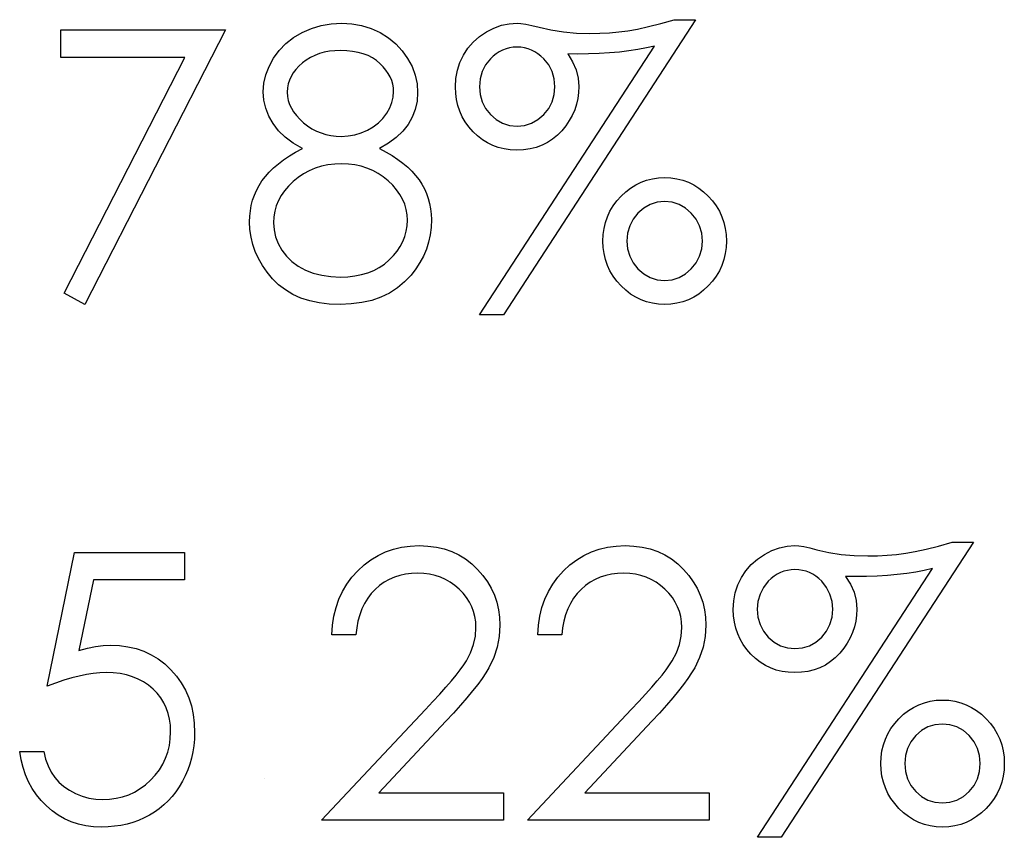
# Model space of a CAD drawing. Header units: inches. Extents: x 370 to 474, y 80 to 168.
# Tile 91 of 170: x 430.196 to 430.703, y 86.141 to 86.562. Entities that reach past the tile are written whole.
import ezdxf

# ---------------------------------------------------------------- set-up
doc = ezdxf.new("R2010")
doc.units = ezdxf.units.IN
doc.header["$LTSCALE"] = 0.5
doc.header["$MEASUREMENT"] = 0

msp = doc.modelspace()

# ---------------------------------------------------------------- linework, layer by layer
at = {"color": 7, "linetype": 'Continuous'}
for p, q in [((430.34591, 86.55758), (430.35091, 86.55907)), ((430.35091, 86.55907), (430.35607, 86.55998)), ((430.35607, 86.55998), (430.36145, 86.56028)), ((430.36145, 86.56028), (430.36145, 86.56028)), ((430.36145, 86.56028), (430.3667, 86.55998)), ((430.3667, 86.55998), (430.37172, 86.55907)), ((430.37172, 86.55907), (430.37655, 86.55752)), ((430.43987, 86.55774), (430.44379, 86.55915)), ((430.44379, 86.55915), (430.44777, 86.56)), ((430.54366, 86.56205), (430.44473, 86.41012)), ((430.44777, 86.56), (430.45177, 86.56028)), ((430.45177, 86.56028), (430.45177, 86.56028)), ((430.45177, 86.56028), (430.45376, 86.56014)), ((430.45376, 86.56014), (430.4563, 86.55976)), ((430.4563, 86.55976), (430.45942, 86.55912)), ((430.45942, 86.55912), (430.46306, 86.55821)), ((430.46306, 86.55821), (430.46306, 86.55821)), ((430.46306, 86.55821), (430.46922, 86.5568)), ((430.51374, 86.55724), (430.51937, 86.55849)), ((430.51937, 86.55849), (430.52572, 86.56009)), ((430.52572, 86.56009), (430.53273, 86.56205)), ((430.53273, 86.56205), (430.53273, 86.56205)), ((430.53273, 86.56205), (430.54366, 86.56205)), ((430.21684, 86.55675), (430.30164, 86.55675)), ((430.21684, 86.54261), (430.21684, 86.55675)), ((430.30164, 86.55675), (430.22921, 86.41542)), ((430.30164, 86.55675), (430.30164, 86.55675)), ((430.33275, 86.54971), (430.33666, 86.5528)), ((430.33666, 86.5528), (430.34111, 86.55545)), ((430.34111, 86.55545), (430.34591, 86.55758)), ((430.37655, 86.55752), (430.38119, 86.55539)), ((430.38119, 86.55539), (430.38549, 86.55274)), ((430.38549, 86.55274), (430.38928, 86.54963)), ((430.42922, 86.55051), (430.43239, 86.55332)), ((430.43239, 86.55332), (430.43601, 86.55575)), ((430.43601, 86.55575), (430.43987, 86.55774)), ((430.46922, 86.5568), (430.47562, 86.55578)), ((430.47562, 86.55578), (430.4823, 86.55517)), ((430.4823, 86.55517), (430.4892, 86.55498)), ((430.4892, 86.55498), (430.49431, 86.55506)), ((430.4892, 86.55498), (430.4892, 86.55498)), ((430.49431, 86.55506), (430.49928, 86.55534)), ((430.49928, 86.55534), (430.50411, 86.55575)), ((430.50411, 86.55575), (430.50877, 86.55636)), ((430.50877, 86.55636), (430.51374, 86.55724)), ((430.32932, 86.54618), (430.33275, 86.54971)), ((430.38928, 86.54963), (430.39259, 86.54609)), ((430.42646, 86.54736), (430.42922, 86.55051)), ((430.43248, 86.41012), (430.52252, 86.54844)), ((430.44978, 86.54783), (430.44788, 86.54753)), ((430.45174, 86.54791), (430.44978, 86.54783)), ((430.45373, 86.54783), (430.45174, 86.54791)), ((430.45563, 86.54753), (430.45373, 86.54783)), ((430.52252, 86.54844), (430.51835, 86.5475)), ((430.52252, 86.54844), (430.52252, 86.54844)), ((430.28069, 86.54261), (430.21684, 86.54261)), ((430.21684, 86.54261), (430.21684, 86.54261)), ((430.21852, 86.4213), (430.28069, 86.54261)), ((430.28069, 86.54261), (430.28069, 86.54261)), ((430.3264, 86.54217), (430.32932, 86.54618)), ((430.34533, 86.54259), (430.34321, 86.54129)), ((430.34757, 86.54366), (430.34533, 86.54259)), ((430.34997, 86.54457), (430.34757, 86.54366)), ((430.35248, 86.54526), (430.34997, 86.54457)), ((430.3551, 86.54576), (430.35248, 86.54526)), ((430.35786, 86.54604), (430.3551, 86.54576)), ((430.36076, 86.54615), (430.35786, 86.54604)), ((430.36402, 86.54604), (430.36076, 86.54615)), ((430.36706, 86.54573), (430.36402, 86.54604)), ((430.3699, 86.54521), (430.36706, 86.54573)), ((430.37255, 86.54449), (430.3699, 86.54521)), ((430.37501, 86.54355), (430.37255, 86.54449)), ((430.37727, 86.54239), (430.37501, 86.54355)), ((430.39259, 86.54609), (430.3954, 86.54212)), ((430.42235, 86.54005), (430.42417, 86.54383)), ((430.42417, 86.54383), (430.42646, 86.54736)), ((430.43949, 86.54333), (430.43802, 86.54192)), ((430.441, 86.54455), (430.43949, 86.54333)), ((430.44261, 86.54557), (430.441, 86.54455)), ((430.44429, 86.54642), (430.44261, 86.54557)), ((430.44606, 86.54706), (430.44429, 86.54642)), ((430.44788, 86.54753), (430.44606, 86.54706)), ((430.45746, 86.54706), (430.45563, 86.54753)), ((430.45922, 86.54642), (430.45746, 86.54706)), ((430.46091, 86.54557), (430.45922, 86.54642)), ((430.46251, 86.54455), (430.46091, 86.54557)), ((430.46405, 86.54333), (430.46251, 86.54455)), ((430.46552, 86.54192), (430.46405, 86.54333)), ((430.48285, 86.54438), (430.47783, 86.54446)), ((430.47783, 86.54446), (430.47783, 86.54446)), ((430.47783, 86.54446), (430.48034, 86.54043)), ((430.48859, 86.54444), (430.48285, 86.54438)), ((430.48285, 86.54438), (430.48285, 86.54438)), ((430.49411, 86.54463), (430.48859, 86.54444)), ((430.49941, 86.54496), (430.49411, 86.54463)), ((430.50446, 86.5454), (430.49941, 86.54496)), ((430.50932, 86.54595), (430.50446, 86.5454)), ((430.51393, 86.54667), (430.50932, 86.54595)), ((430.51835, 86.5475), (430.51393, 86.54667)), ((430.32239, 86.53364), (430.32408, 86.53795)), ((430.32408, 86.53795), (430.3264, 86.54217)), ((430.33937, 86.53817), (430.3378, 86.53649)), ((430.34119, 86.5398), (430.33937, 86.53817)), ((430.34321, 86.54129), (430.34119, 86.5398)), ((430.37931, 86.54104), (430.37727, 86.54239)), ((430.38116, 86.5395), (430.37931, 86.54104)), ((430.38282, 86.53781), (430.38116, 86.5395)), ((430.38425, 86.5361), (430.38282, 86.53781)), ((430.3954, 86.54212), (430.39767, 86.53789)), ((430.39767, 86.53789), (430.39927, 86.53353)), ((430.42105, 86.53605), (430.42235, 86.54005)), ((430.43554, 86.53878), (430.43377, 86.53535)), ((430.43802, 86.54192), (430.43554, 86.53878)), ((430.46803, 86.53878), (430.46552, 86.54192)), ((430.4698, 86.53535), (430.46803, 86.53878)), ((430.48034, 86.54043), (430.48216, 86.53629)), ((430.3214, 86.52931), (430.32239, 86.53364)), ((430.33537, 86.53287), (430.33454, 86.53094)), ((430.33647, 86.53472), (430.33537, 86.53287)), ((430.3378, 86.53649), (430.33647, 86.53472)), ((430.38544, 86.53436), (430.38425, 86.5361)), ((430.38643, 86.53257), (430.38544, 86.53436)), ((430.38721, 86.53072), (430.38643, 86.53257)), ((430.39927, 86.53353), (430.40023, 86.52909)), ((430.42025, 86.53182), (430.42105, 86.53605)), ((430.43377, 86.53535), (430.43272, 86.5316)), ((430.47087, 86.5316), (430.4698, 86.53535)), ((430.48216, 86.53629), (430.48324, 86.53201)), ((430.32107, 86.52492), (430.3214, 86.52931)), ((430.33393, 86.52895), (430.33355, 86.52688)), ((430.33454, 86.53094), (430.33393, 86.52895)), ((430.38776, 86.52887), (430.38721, 86.53072)), ((430.38809, 86.52696), (430.38776, 86.52887)), ((430.40023, 86.52909), (430.40057, 86.52453)), ((430.42, 86.52741), (430.42025, 86.53182)), ((430.42014, 86.52409), (430.42, 86.52741)), ((430.42, 86.52741), (430.42, 86.52741)), ((430.43272, 86.5316), (430.43237, 86.52754)), ((430.43237, 86.52754), (430.43237, 86.52754)), ((430.43237, 86.52754), (430.43272, 86.52349)), ((430.47123, 86.52754), (430.47087, 86.5316)), ((430.47087, 86.52349), (430.47123, 86.52754)), ((430.47123, 86.52754), (430.47123, 86.52754)), ((430.48324, 86.53201), (430.4836, 86.52763)), ((430.4836, 86.52763), (430.48346, 86.52451)), ((430.4836, 86.52763), (430.4836, 86.52763)), ((430.32137, 86.52061), (430.32107, 86.52492)), ((430.32107, 86.52492), (430.32107, 86.52492)), ((430.33355, 86.52688), (430.33344, 86.52473)), ((430.33344, 86.52473), (430.33344, 86.52473)), ((430.33344, 86.52473), (430.33357, 86.52257)), ((430.33357, 86.52257), (430.33396, 86.5205)), ((430.38798, 86.52222), (430.3882, 86.525)), ((430.3882, 86.525), (430.38809, 86.52696)), ((430.3882, 86.525), (430.3882, 86.525)), ((430.40057, 86.52453), (430.40026, 86.52006)), ((430.40057, 86.52453), (430.40057, 86.52453)), ((430.42058, 86.52089), (430.42014, 86.52409)), ((430.43272, 86.52349), (430.43377, 86.51976)), ((430.4698, 86.51976), (430.47087, 86.52349)), ((430.48346, 86.52451), (430.48304, 86.52144)), ((430.32234, 86.51645), (430.32137, 86.52061)), ((430.33396, 86.5205), (430.33459, 86.51846)), ((430.33459, 86.51846), (430.33553, 86.51647)), ((430.38618, 86.51667), (430.38732, 86.51943)), ((430.38732, 86.51943), (430.38798, 86.52222)), ((430.40026, 86.52006), (430.39935, 86.51584)), ((430.42127, 86.51783), (430.42058, 86.52089)), ((430.42226, 86.51487), (430.42127, 86.51783)), ((430.43377, 86.51976), (430.43554, 86.51631)), ((430.46803, 86.51631), (430.4698, 86.51976)), ((430.48235, 86.51849), (430.48142, 86.51559)), ((430.48304, 86.52144), (430.48235, 86.51849)), ((430.32388, 86.51242), (430.32234, 86.51645)), ((430.32609, 86.50852), (430.32388, 86.51242)), ((430.33553, 86.51647), (430.33669, 86.51454)), ((430.33669, 86.51454), (430.33813, 86.51264)), ((430.33813, 86.51264), (430.33981, 86.51082)), ((430.38268, 86.51126), (430.38464, 86.51388)), ((430.38464, 86.51388), (430.38618, 86.51667)), ((430.39935, 86.51584), (430.39781, 86.51186)), ((430.42356, 86.51206), (430.42226, 86.51487)), ((430.43554, 86.51631), (430.43802, 86.51319)), ((430.43802, 86.51319), (430.441, 86.51059)), ((430.46251, 86.51059), (430.46552, 86.51319)), ((430.46552, 86.51319), (430.46803, 86.51631)), ((430.48017, 86.5128), (430.47866, 86.5101)), ((430.48142, 86.51559), (430.48017, 86.5128)), ((430.32894, 86.50485), (430.32609, 86.50852)), ((430.33981, 86.51082), (430.34177, 86.50902)), ((430.34177, 86.50902), (430.3439, 86.50737)), ((430.3439, 86.50737), (430.34613, 86.50593)), ((430.37774, 86.5069), (430.38039, 86.50894)), ((430.38039, 86.50894), (430.38268, 86.51126)), ((430.39568, 86.50814), (430.39292, 86.50466)), ((430.39781, 86.51186), (430.39568, 86.50814)), ((430.42511, 86.50938), (430.42356, 86.51206)), ((430.42695, 86.50681), (430.42511, 86.50938)), ((430.441, 86.51059), (430.44429, 86.50877)), ((430.44429, 86.50877), (430.44788, 86.50764)), ((430.44788, 86.50764), (430.45174, 86.50728)), ((430.45174, 86.50728), (430.45563, 86.50764)), ((430.45174, 86.50728), (430.45174, 86.50728)), ((430.45563, 86.50764), (430.45922, 86.50877)), ((430.45922, 86.50877), (430.46251, 86.51059)), ((430.47689, 86.50745), (430.47482, 86.50491)), ((430.47866, 86.5101), (430.47689, 86.50745)), ((430.33239, 86.50151), (430.32894, 86.50485)), ((430.34613, 86.50593), (430.34842, 86.50474)), ((430.34842, 86.50474), (430.35083, 86.50375)), ((430.35083, 86.50375), (430.35331, 86.50298)), ((430.35331, 86.50298), (430.35588, 86.50242)), ((430.35588, 86.50242), (430.35853, 86.50209)), ((430.35853, 86.50209), (430.36126, 86.50198)), ((430.36126, 86.50198), (430.36476, 86.50218)), ((430.36476, 86.50218), (430.36819, 86.50278)), ((430.36819, 86.50278), (430.3715, 86.50378)), ((430.3715, 86.50378), (430.37473, 86.50516)), ((430.37473, 86.50516), (430.37774, 86.5069)), ((430.39292, 86.50466), (430.38958, 86.50146)), ((430.42908, 86.50438), (430.42695, 86.50681)), ((430.43143, 86.50218), (430.42908, 86.50438)), ((430.43391, 86.50024), (430.43143, 86.50218)), ((430.47253, 86.50256), (430.47007, 86.50055)), ((430.47482, 86.50491), (430.47253, 86.50256)), ((430.33647, 86.49845), (430.33239, 86.50151)), ((430.34119, 86.49572), (430.33647, 86.49845)), ((430.36126, 86.50198), (430.36126, 86.50198)), ((430.38558, 86.49845), (430.381, 86.49572)), ((430.38958, 86.50146), (430.38558, 86.49845)), ((430.43651, 86.49862), (430.43391, 86.50024)), ((430.43924, 86.49729), (430.43651, 86.49862)), ((430.44211, 86.49624), (430.43924, 86.49729)), ((430.46461, 86.49743), (430.4616, 86.49632)), ((430.46742, 86.49881), (430.46461, 86.49743)), ((430.47007, 86.50055), (430.46742, 86.49881)), ((430.33153, 86.48995), (430.33451, 86.49194)), ((430.33451, 86.49194), (430.33771, 86.49387)), ((430.33771, 86.49387), (430.34119, 86.49572)), ((430.34119, 86.49572), (430.34119, 86.49572)), ((430.38099, 86.49572), (430.38436, 86.49392)), ((430.38436, 86.49392), (430.38748, 86.49207)), ((430.38748, 86.49207), (430.39035, 86.49014)), ((430.44512, 86.4955), (430.44211, 86.49624)), ((430.44826, 86.49505), (430.44512, 86.4955)), ((430.45152, 86.49492), (430.44826, 86.49505)), ((430.45505, 86.49508), (430.45152, 86.49492)), ((430.45152, 86.49492), (430.45152, 86.49492)), ((430.45842, 86.49555), (430.45505, 86.49508)), ((430.4616, 86.49632), (430.45842, 86.49555)), ((430.32634, 86.48575), (430.32883, 86.48788)), ((430.32883, 86.48788), (430.33153, 86.48995)), ((430.35439, 86.48727), (430.35102, 86.48658)), ((430.35789, 86.48771), (430.35439, 86.48727)), ((430.36156, 86.48785), (430.35789, 86.48771)), ((430.36499, 86.48771), (430.36156, 86.48785)), ((430.36827, 86.4873), (430.36499, 86.48771)), ((430.37144, 86.48661), (430.36827, 86.4873)), ((430.39035, 86.49014), (430.393, 86.48818)), ((430.393, 86.48818), (430.39543, 86.48614)), ((430.32215, 86.48134), (430.32411, 86.48357)), ((430.32411, 86.48357), (430.32634, 86.48575)), ((430.34183, 86.48272), (430.33907, 86.48087)), ((430.34475, 86.48429), (430.34183, 86.48272)), ((430.34782, 86.48559), (430.34475, 86.48429)), ((430.35102, 86.48658), (430.34782, 86.48559)), ((430.37448, 86.48564), (430.37144, 86.48661)), ((430.37741, 86.4844), (430.37448, 86.48564)), ((430.3802, 86.48288), (430.37741, 86.4844)), ((430.38284, 86.48109), (430.3802, 86.48288)), ((430.39543, 86.48614), (430.39761, 86.48401)), ((430.39761, 86.48401), (430.39954, 86.48186)), ((430.39954, 86.48186), (430.40126, 86.47962)), ((430.31762, 86.47419), (430.31892, 86.47664)), ((430.31892, 86.47664), (430.32041, 86.47902)), ((430.32041, 86.47902), (430.32215, 86.48134)), ((430.33647, 86.47874), (430.3341, 86.47642)), ((430.33907, 86.48087), (430.33647, 86.47874)), ((430.38538, 86.47902), (430.38284, 86.48109)), ((430.3877, 86.47678), (430.38538, 86.47902)), ((430.38972, 86.47446), (430.3877, 86.47678)), ((430.40126, 86.47962), (430.40275, 86.47733)), ((430.40275, 86.47733), (430.40404, 86.47496)), ((430.51021, 86.47537), (430.51283, 86.47703)), ((430.51283, 86.47703), (430.51559, 86.47838)), ((430.51559, 86.47838), (430.51843, 86.47943)), ((430.51843, 86.47943), (430.52144, 86.48018)), ((430.52144, 86.48018), (430.52453, 86.48065)), ((430.52453, 86.48065), (430.52776, 86.48078)), ((430.52776, 86.48078), (430.53099, 86.48065)), ((430.53099, 86.48065), (430.53408, 86.48018)), ((430.53408, 86.48018), (430.53709, 86.47943)), ((430.53709, 86.47943), (430.53996, 86.47838)), ((430.53996, 86.47838), (430.5427, 86.47703)), ((430.5427, 86.47703), (430.54532, 86.47537)), ((430.3156, 86.46908), (430.31651, 86.47167)), ((430.31651, 86.47167), (430.31762, 86.47419)), ((430.33205, 86.47402), (430.33032, 86.47151)), ((430.3341, 86.47642), (430.33205, 86.47402)), ((430.3914, 86.47206), (430.38972, 86.47446)), ((430.39281, 86.46958), (430.3914, 86.47206)), ((430.40404, 86.47496), (430.40515, 86.4725)), ((430.40515, 86.4725), (430.40603, 86.46999)), ((430.50529, 86.47118), (430.50769, 86.47344)), ((430.50769, 86.47344), (430.51021, 86.47537)), ((430.54532, 86.47537), (430.54783, 86.47344)), ((430.54783, 86.47344), (430.55023, 86.47118)), ((430.31491, 86.4664), (430.3156, 86.46908)), ((430.32891, 86.46891), (430.32778, 86.46621)), ((430.33032, 86.47151), (430.32891, 86.46891)), ((430.39389, 86.46701), (430.39281, 86.46958)), ((430.39466, 86.46436), (430.39389, 86.46701)), ((430.40603, 86.46999), (430.40675, 86.46737)), ((430.40675, 86.46737), (430.40725, 86.46469)), ((430.50121, 86.46615), (430.50311, 86.46872)), ((430.50311, 86.46872), (430.50529, 86.47118)), ((430.52025, 86.46693), (430.51697, 86.46508)), ((430.52384, 86.46806), (430.52025, 86.46693)), ((430.52771, 86.46842), (430.52384, 86.46806)), ((430.5316, 86.46806), (430.52771, 86.46842)), ((430.53519, 86.46693), (430.5316, 86.46806)), ((430.53847, 86.46508), (430.53519, 86.46693)), ((430.55023, 86.47118), (430.55241, 86.46872)), ((430.55241, 86.46872), (430.55432, 86.46615)), ((430.31411, 86.46085), (430.31442, 86.46367)), ((430.31442, 86.46367), (430.31491, 86.4664)), ((430.327, 86.46342), (430.32653, 86.46052)), ((430.32778, 86.46621), (430.327, 86.46342)), ((430.3951, 86.46165), (430.39466, 86.46436)), ((430.39527, 86.45884), (430.3951, 86.46165)), ((430.40725, 86.46469), (430.40752, 86.46193)), ((430.40752, 86.46193), (430.40763, 86.45909)), ((430.49831, 86.46063), (430.49961, 86.46345)), ((430.49961, 86.46345), (430.50121, 86.46615)), ((430.51399, 86.46248), (430.5115, 86.45936)), ((430.51697, 86.46508), (430.51399, 86.46248)), ((430.54148, 86.46248), (430.53847, 86.46508)), ((430.54399, 86.45936), (430.54148, 86.46248)), ((430.55432, 86.46615), (430.55592, 86.46345)), ((430.55592, 86.46345), (430.55724, 86.46063)), ((430.314, 86.45796), (430.31411, 86.46085)), ((430.3142, 86.45401), (430.314, 86.45796)), ((430.314, 86.45796), (430.314, 86.45796)), ((430.32653, 86.46052), (430.32637, 86.45754)), ((430.32637, 86.45754), (430.32637, 86.45754)), ((430.32637, 86.45754), (430.32664, 86.45384)), ((430.39513, 86.45594), (430.39527, 86.45884)), ((430.39527, 86.45884), (430.39527, 86.45884)), ((430.40763, 86.45909), (430.40747, 86.45511)), ((430.40763, 86.45909), (430.40763, 86.45909)), ((430.49654, 86.45462), (430.49729, 86.45768)), ((430.49729, 86.45768), (430.49831, 86.46063)), ((430.5115, 86.45936), (430.50974, 86.45591)), ((430.54576, 86.45591), (430.54399, 86.45936)), ((430.55724, 86.46063), (430.55824, 86.45768)), ((430.55824, 86.45768), (430.55898, 86.45462)), ((430.31475, 86.45014), (430.3142, 86.45401)), ((430.32664, 86.45384), (430.32745, 86.45028)), ((430.39394, 86.45045), (430.39469, 86.45315)), ((430.39469, 86.45315), (430.39513, 86.45594)), ((430.40747, 86.45511), (430.40697, 86.45125)), ((430.49596, 86.4481), (430.4961, 86.45141)), ((430.4961, 86.45141), (430.49654, 86.45462)), ((430.50869, 86.45216), (430.50833, 86.4481)), ((430.50974, 86.45591), (430.50869, 86.45216)), ((430.54684, 86.45216), (430.54576, 86.45591)), ((430.54719, 86.4481), (430.54684, 86.45216)), ((430.55898, 86.45462), (430.55942, 86.45141)), ((430.55942, 86.45141), (430.55956, 86.4481)), ((430.31566, 86.44636), (430.31475, 86.45014)), ((430.31696, 86.44266), (430.31566, 86.44636)), ((430.32745, 86.45028), (430.3288, 86.44678)), ((430.3288, 86.44678), (430.33067, 86.44341)), ((430.39162, 86.44534), (430.39292, 86.44785)), ((430.39292, 86.44785), (430.39394, 86.45045)), ((430.40617, 86.44749), (430.40504, 86.44388)), ((430.40697, 86.45125), (430.40617, 86.44749)), ((430.4961, 86.44479), (430.49596, 86.4481)), ((430.49596, 86.4481), (430.49596, 86.4481)), ((430.50833, 86.4481), (430.50833, 86.4481)), ((430.50833, 86.4481), (430.50869, 86.44404)), ((430.54684, 86.44404), (430.54719, 86.4481)), ((430.54719, 86.4481), (430.54719, 86.4481)), ((430.55956, 86.4481), (430.55942, 86.44479)), ((430.55956, 86.4481), (430.55956, 86.4481)), ((430.31864, 86.43905), (430.31696, 86.44266)), ((430.33067, 86.44341), (430.33305, 86.44026)), ((430.38809, 86.44057), (430.38999, 86.44291)), ((430.38999, 86.44291), (430.39162, 86.44534)), ((430.40504, 86.44388), (430.40355, 86.44034)), ((430.49654, 86.44159), (430.4961, 86.44479)), ((430.49729, 86.43852), (430.49654, 86.44159)), ((430.50869, 86.44404), (430.50974, 86.44029)), ((430.54576, 86.44029), (430.54684, 86.44404)), ((430.55898, 86.44159), (430.55824, 86.43852)), ((430.55942, 86.44479), (430.55898, 86.44159)), ((430.32065, 86.43551), (430.31864, 86.43905)), ((430.33305, 86.44026), (430.33586, 86.43753)), ((430.33586, 86.43753), (430.33909, 86.43513)), ((430.38083, 86.43449), (430.38348, 86.43626)), ((430.38348, 86.43626), (430.38591, 86.43833)), ((430.38591, 86.43833), (430.38809, 86.44057)), ((430.40175, 86.43698), (430.39966, 86.43369)), ((430.40355, 86.44034), (430.40175, 86.43698)), ((430.49831, 86.43557), (430.49729, 86.43852)), ((430.50974, 86.44029), (430.5115, 86.43684)), ((430.5115, 86.43684), (430.51399, 86.43372)), ((430.54148, 86.43372), (430.54399, 86.43684)), ((430.54399, 86.43684), (430.54576, 86.44029)), ((430.55824, 86.43852), (430.55724, 86.43557)), ((430.32306, 86.43206), (430.32065, 86.43551)), ((430.32584, 86.4287), (430.32306, 86.43206)), ((430.33909, 86.43513), (430.34277, 86.43314)), ((430.34277, 86.43314), (430.34682, 86.43157)), ((430.34682, 86.43157), (430.35116, 86.43046)), ((430.37172, 86.43079), (430.37495, 86.43176)), ((430.37495, 86.43176), (430.37799, 86.43297)), ((430.37799, 86.43297), (430.38083, 86.43449)), ((430.39966, 86.43369), (430.3972, 86.43055)), ((430.49961, 86.43275), (430.49831, 86.43557)), ((430.50121, 86.43005), (430.49961, 86.43275)), ((430.51399, 86.43372), (430.51697, 86.43113)), ((430.51697, 86.43113), (430.52025, 86.42928)), ((430.53519, 86.42928), (430.53847, 86.43113)), ((430.53847, 86.43113), (430.54148, 86.43372)), ((430.55592, 86.43275), (430.55432, 86.43005)), ((430.55724, 86.43557), (430.55592, 86.43275)), ((430.32899, 86.42558), (430.32584, 86.4287)), ((430.35116, 86.43046), (430.35582, 86.42977)), ((430.35582, 86.42977), (430.36076, 86.42955)), ((430.36076, 86.42955), (430.36463, 86.42969)), ((430.36076, 86.42955), (430.36076, 86.42955)), ((430.36463, 86.42969), (430.36827, 86.4301)), ((430.36827, 86.4301), (430.37172, 86.43079)), ((430.39383, 86.42701), (430.39013, 86.42392)), ((430.3972, 86.43055), (430.39383, 86.42701)), ((430.3972, 86.43055), (430.3972, 86.43055)), ((430.50311, 86.42745), (430.50121, 86.43005)), ((430.50529, 86.425), (430.50311, 86.42745)), ((430.52025, 86.42928), (430.52384, 86.42814)), ((430.52384, 86.42814), (430.52771, 86.42779)), ((430.52771, 86.42779), (430.5316, 86.42814)), ((430.52771, 86.42779), (430.52771, 86.42779)), ((430.5316, 86.42814), (430.53519, 86.42928)), ((430.55241, 86.42745), (430.55023, 86.425)), ((430.55432, 86.43005), (430.55241, 86.42745)), ((430.22921, 86.41542), (430.21852, 86.4213)), ((430.21852, 86.4213), (430.21852, 86.4213)), ((430.33247, 86.4229), (430.32899, 86.42558)), ((430.33628, 86.42061), (430.33247, 86.4229)), ((430.38607, 86.42133), (430.38166, 86.4192)), ((430.39013, 86.42392), (430.38607, 86.42133)), ((430.50769, 86.42276), (430.50529, 86.425)), ((430.51021, 86.4208), (430.50769, 86.42276)), ((430.54783, 86.42276), (430.54532, 86.4208)), ((430.55023, 86.425), (430.54783, 86.42276)), ((430.34047, 86.41873), (430.33628, 86.42061)), ((430.34497, 86.4173), (430.34047, 86.41873)), ((430.34986, 86.41625), (430.34497, 86.4173)), ((430.35508, 86.41564), (430.34986, 86.41625)), ((430.37183, 86.41636), (430.36639, 86.41567)), ((430.37691, 86.41754), (430.37183, 86.41636)), ((430.38166, 86.4192), (430.37691, 86.41754)), ((430.51283, 86.41917), (430.51021, 86.4208)), ((430.51559, 86.41782), (430.51283, 86.41917)), ((430.51843, 86.41677), (430.51559, 86.41782)), ((430.52144, 86.41603), (430.51843, 86.41677)), ((430.52453, 86.41556), (430.52144, 86.41603)), ((430.53408, 86.41603), (430.53099, 86.41556)), ((430.53709, 86.41677), (430.53408, 86.41603)), ((430.53996, 86.41782), (430.53709, 86.41677)), ((430.5427, 86.41917), (430.53996, 86.41782)), ((430.54532, 86.4208), (430.5427, 86.41917)), ((430.22921, 86.41542), (430.22921, 86.41542)), ((430.36062, 86.41542), (430.35508, 86.41564)), ((430.36639, 86.41567), (430.36062, 86.41542)), ((430.36062, 86.41542), (430.36062, 86.41542)), ((430.52776, 86.41542), (430.52453, 86.41556)), ((430.53099, 86.41556), (430.52776, 86.41542)), ((430.52776, 86.41542), (430.52776, 86.41542)), ((430.44473, 86.41012), (430.43248, 86.41012)), ((430.43248, 86.41012), (430.43248, 86.41012)), ((430.44473, 86.41012), (430.44473, 86.41012)), ((430.38403, 86.28802), (430.38809, 86.28943)), ((430.38809, 86.28943), (430.39231, 86.29045)), ((430.39231, 86.29045), (430.39673, 86.29106)), ((430.39673, 86.29106), (430.40134, 86.29125)), ((430.40134, 86.29125), (430.40134, 86.29125)), ((430.40134, 86.29125), (430.40587, 86.29106)), ((430.40587, 86.29106), (430.4102, 86.29048)), ((430.4102, 86.29048), (430.41428, 86.28954)), ((430.41428, 86.28954), (430.41818, 86.28822)), ((430.49003, 86.28802), (430.49409, 86.28943)), ((430.49409, 86.28943), (430.49831, 86.29045)), ((430.49831, 86.29045), (430.50273, 86.29106)), ((430.50273, 86.29106), (430.50734, 86.29125)), ((430.50734, 86.29125), (430.50734, 86.29125)), ((430.50734, 86.29125), (430.51186, 86.29106)), ((430.51186, 86.29106), (430.5162, 86.29048)), ((430.5162, 86.29048), (430.52028, 86.28954)), ((430.52028, 86.28954), (430.52417, 86.28822)), ((430.58297, 86.28871), (430.58689, 86.29012)), ((430.58689, 86.29012), (430.59086, 86.29098)), ((430.68676, 86.29302), (430.58783, 86.14109)), ((430.59086, 86.29098), (430.59487, 86.29125)), ((430.59487, 86.29125), (430.59487, 86.29125)), ((430.59487, 86.29125), (430.59685, 86.29111)), ((430.59685, 86.29111), (430.59939, 86.29073)), ((430.59939, 86.29073), (430.60251, 86.29009)), ((430.60251, 86.29009), (430.60615, 86.28918)), ((430.60615, 86.28918), (430.60615, 86.28918)), ((430.60615, 86.28918), (430.61231, 86.28777)), ((430.65683, 86.28822), (430.66247, 86.28946)), ((430.66247, 86.28946), (430.66881, 86.29106)), ((430.66881, 86.29106), (430.67583, 86.29302)), ((430.67583, 86.29302), (430.67583, 86.29302)), ((430.67583, 86.29302), (430.68676, 86.29302)), ((430.20977, 86.21882), (430.22391, 86.28772)), ((430.22391, 86.28772), (430.22391, 86.28772)), ((430.22391, 86.28772), (430.28044, 86.28772)), ((430.28044, 86.28772), (430.28044, 86.27359)), ((430.37302, 86.28137), (430.37652, 86.28399)), ((430.37652, 86.28399), (430.3802, 86.2862)), ((430.3802, 86.2862), (430.38403, 86.28802)), ((430.41818, 86.28822), (430.42182, 86.28648)), ((430.42182, 86.28648), (430.42524, 86.28438)), ((430.42524, 86.28438), (430.42847, 86.28192)), ((430.47901, 86.28137), (430.48252, 86.28399)), ((430.48252, 86.28399), (430.48619, 86.2862)), ((430.48619, 86.2862), (430.49003, 86.28802)), ((430.52417, 86.28822), (430.52782, 86.28648)), ((430.52782, 86.28648), (430.53124, 86.28438)), ((430.53124, 86.28438), (430.53447, 86.28192)), ((430.57231, 86.28148), (430.57549, 86.2843)), ((430.57549, 86.2843), (430.5791, 86.28672)), ((430.5791, 86.28672), (430.58297, 86.28871)), ((430.61231, 86.28777), (430.61871, 86.28675)), ((430.61871, 86.28675), (430.62539, 86.28615)), ((430.62539, 86.28615), (430.6323, 86.28595)), ((430.6323, 86.28595), (430.6374, 86.28603)), ((430.6323, 86.28595), (430.6323, 86.28595)), ((430.6374, 86.28603), (430.64237, 86.28631)), ((430.64237, 86.28631), (430.6472, 86.28672)), ((430.6472, 86.28672), (430.65187, 86.28733)), ((430.65187, 86.28733), (430.65683, 86.28822)), ((430.36973, 86.27833), (430.37302, 86.28137)), ((430.42847, 86.28192), (430.43145, 86.27905)), ((430.43145, 86.27905), (430.43416, 86.27593)), ((430.47573, 86.27833), (430.47901, 86.28137)), ((430.53447, 86.28192), (430.53745, 86.27905)), ((430.53745, 86.27905), (430.54016, 86.27593)), ((430.56955, 86.27833), (430.57231, 86.28148)), ((430.57557, 86.14109), (430.66561, 86.27941)), ((430.66561, 86.27941), (430.66144, 86.27847)), ((430.66561, 86.27941), (430.66561, 86.27941)), ((430.3641, 86.27143), (430.36672, 86.27499)), ((430.36672, 86.27499), (430.36973, 86.27833)), ((430.38594, 86.27386), (430.3834, 86.27243)), ((430.38861, 86.27502), (430.38594, 86.27386)), ((430.39143, 86.27593), (430.38861, 86.27502)), ((430.39438, 86.27659), (430.39143, 86.27593)), ((430.39747, 86.27698), (430.39438, 86.27659)), ((430.4007, 86.27712), (430.39747, 86.27698)), ((430.4038, 86.27698), (430.4007, 86.27712)), ((430.4007, 86.27712), (430.4007, 86.27712)), ((430.40675, 86.27659), (430.4038, 86.27698)), ((430.40956, 86.27596), (430.40675, 86.27659)), ((430.4123, 86.27505), (430.40956, 86.27596)), ((430.41489, 86.27389), (430.4123, 86.27505)), ((430.41735, 86.27248), (430.41489, 86.27389)), ((430.43416, 86.27593), (430.43648, 86.27267)), ((430.4701, 86.27143), (430.47272, 86.27499)), ((430.47272, 86.27499), (430.47573, 86.27833)), ((430.49193, 86.27386), (430.48939, 86.27243)), ((430.49461, 86.27502), (430.49193, 86.27386)), ((430.49743, 86.27593), (430.49461, 86.27502)), ((430.50038, 86.27659), (430.49743, 86.27593)), ((430.50347, 86.27698), (430.50038, 86.27659)), ((430.5067, 86.27712), (430.50347, 86.27698)), ((430.50979, 86.27698), (430.5067, 86.27712)), ((430.5067, 86.27712), (430.5067, 86.27712)), ((430.51275, 86.27659), (430.50979, 86.27698)), ((430.51556, 86.27596), (430.51275, 86.27659)), ((430.51829, 86.27505), (430.51556, 86.27596)), ((430.52089, 86.27389), (430.51829, 86.27505)), ((430.52335, 86.27248), (430.52089, 86.27389)), ((430.54016, 86.27593), (430.54247, 86.27267)), ((430.56544, 86.27102), (430.56726, 86.2748)), ((430.56726, 86.2748), (430.56955, 86.27833)), ((430.58258, 86.2743), (430.58112, 86.2729)), ((430.5841, 86.27552), (430.58258, 86.2743)), ((430.5857, 86.27654), (430.5841, 86.27552)), ((430.58738, 86.27739), (430.5857, 86.27654)), ((430.58915, 86.27803), (430.58738, 86.27739)), ((430.59097, 86.2785), (430.58915, 86.27803)), ((430.59288, 86.2788), (430.59097, 86.2785)), ((430.59484, 86.27889), (430.59288, 86.2788)), ((430.59683, 86.2788), (430.59484, 86.27889)), ((430.59873, 86.2785), (430.59683, 86.2788)), ((430.60055, 86.27803), (430.59873, 86.2785)), ((430.60232, 86.27739), (430.60055, 86.27803)), ((430.604, 86.27654), (430.60232, 86.27739)), ((430.6056, 86.27552), (430.604, 86.27654)), ((430.60715, 86.2743), (430.6056, 86.27552)), ((430.60861, 86.2729), (430.60715, 86.2743)), ((430.62595, 86.27535), (430.62092, 86.27544)), ((430.62092, 86.27544), (430.62092, 86.27544)), ((430.62092, 86.27544), (430.62343, 86.27141)), ((430.63169, 86.27541), (430.62595, 86.27535)), ((430.62595, 86.27535), (430.62595, 86.27535)), ((430.63721, 86.2756), (430.63169, 86.27541)), ((430.64251, 86.27593), (430.63721, 86.2756)), ((430.64756, 86.27637), (430.64251, 86.27593)), ((430.65242, 86.27693), (430.64756, 86.27637)), ((430.65703, 86.27764), (430.65242, 86.27693)), ((430.66144, 86.27847), (430.65703, 86.27764)), ((430.23359, 86.27359), (430.22614, 86.23734)), ((430.28044, 86.27359), (430.23359, 86.27359)), ((430.23359, 86.27359), (430.23359, 86.27359)), ((430.28044, 86.27359), (430.28044, 86.27359)), ((430.36187, 86.26762), (430.3641, 86.27143)), ((430.381, 86.27071), (430.37873, 86.26876)), ((430.3834, 86.27243), (430.381, 86.27071)), ((430.4197, 86.2708), (430.41735, 86.27248)), ((430.42193, 86.26887), (430.4197, 86.2708)), ((430.42397, 86.26674), (430.42193, 86.26887)), ((430.43648, 86.27267), (430.43847, 86.26928)), ((430.43847, 86.26928), (430.44009, 86.26577)), ((430.46786, 86.26762), (430.4701, 86.27143)), ((430.48699, 86.27071), (430.48473, 86.26876)), ((430.48939, 86.27243), (430.48699, 86.27071)), ((430.52569, 86.2708), (430.52335, 86.27248)), ((430.52793, 86.26887), (430.52569, 86.2708)), ((430.52997, 86.26674), (430.52793, 86.26887)), ((430.54247, 86.27267), (430.54446, 86.26928)), ((430.54446, 86.26928), (430.54609, 86.26577)), ((430.56414, 86.26702), (430.56544, 86.27102)), ((430.57863, 86.26975), (430.57687, 86.26633)), ((430.58112, 86.2729), (430.57863, 86.26975)), ((430.61112, 86.26975), (430.60861, 86.2729)), ((430.61289, 86.26633), (430.61112, 86.26975)), ((430.62343, 86.27141), (430.62526, 86.26726)), ((430.36002, 86.26362), (430.36187, 86.26762)), ((430.37484, 86.26417), (430.37324, 86.26155)), ((430.37666, 86.26657), (430.37484, 86.26417)), ((430.37873, 86.26876), (430.37666, 86.26657)), ((430.42571, 86.26453), (430.42397, 86.26674)), ((430.4272, 86.26224), (430.42571, 86.26453)), ((430.44009, 86.26577), (430.44134, 86.2621)), ((430.46601, 86.26362), (430.46786, 86.26762)), ((430.48084, 86.26417), (430.47924, 86.26155)), ((430.48266, 86.26657), (430.48084, 86.26417)), ((430.48473, 86.26876), (430.48266, 86.26657)), ((430.53171, 86.26453), (430.52997, 86.26674)), ((430.5332, 86.26224), (430.53171, 86.26453)), ((430.54609, 86.26577), (430.54733, 86.2621)), ((430.56334, 86.26279), (430.56414, 86.26702)), ((430.57687, 86.26633), (430.57582, 86.26257)), ((430.61397, 86.26257), (430.61289, 86.26633)), ((430.62526, 86.26726), (430.62633, 86.26299)), ((430.35745, 86.25493), (430.35853, 86.25937)), ((430.35853, 86.25937), (430.36002, 86.26362)), ((430.37186, 86.25874), (430.37073, 86.2557)), ((430.37324, 86.26155), (430.37186, 86.25874)), ((430.42845, 86.25981), (430.4272, 86.26224)), ((430.42938, 86.2573), (430.42845, 86.25981)), ((430.44134, 86.2621), (430.44225, 86.25829)), ((430.46345, 86.25493), (430.46452, 86.25937)), ((430.46452, 86.25937), (430.46601, 86.26362)), ((430.47786, 86.25874), (430.47672, 86.2557)), ((430.47924, 86.26155), (430.47786, 86.25874)), ((430.53444, 86.25981), (430.5332, 86.26224)), ((430.53538, 86.2573), (430.53444, 86.25981)), ((430.54733, 86.2621), (430.54824, 86.25829)), ((430.56309, 86.25838), (430.56334, 86.26279)), ((430.57582, 86.26257), (430.57546, 86.25851)), ((430.61433, 86.25851), (430.61397, 86.26257)), ((430.62633, 86.26299), (430.62669, 86.2586)), ((430.35673, 86.25023), (430.35745, 86.25493)), ((430.37073, 86.2557), (430.36984, 86.25244)), ((430.43005, 86.25471), (430.42938, 86.2573)), ((430.43046, 86.252), (430.43005, 86.25471)), ((430.44225, 86.25829), (430.44277, 86.25437)), ((430.44277, 86.25437), (430.44296, 86.25029)), ((430.46273, 86.25023), (430.46345, 86.25493)), ((430.47672, 86.2557), (430.47584, 86.25244)), ((430.53604, 86.25471), (430.53538, 86.2573)), ((430.53646, 86.252), (430.53604, 86.25471)), ((430.54824, 86.25829), (430.54877, 86.25437)), ((430.54877, 86.25437), (430.54896, 86.25029)), ((430.56323, 86.25506), (430.56309, 86.25838)), ((430.56309, 86.25838), (430.56309, 86.25838)), ((430.56367, 86.25186), (430.56323, 86.25506)), ((430.57546, 86.25851), (430.57546, 86.25851)), ((430.57546, 86.25851), (430.57582, 86.25446)), ((430.57582, 86.25446), (430.57687, 86.25073)), ((430.61289, 86.25073), (430.61397, 86.25446)), ((430.61397, 86.25446), (430.61433, 86.25851)), ((430.61433, 86.25851), (430.61433, 86.25851)), ((430.62655, 86.25548), (430.62614, 86.25241)), ((430.62669, 86.2586), (430.62655, 86.25548)), ((430.62669, 86.2586), (430.62669, 86.2586)), ((430.3564, 86.24532), (430.35673, 86.25023)), ((430.36918, 86.24899), (430.36877, 86.24532)), ((430.36984, 86.25244), (430.36918, 86.24899)), ((430.43029, 86.24471), (430.4306, 86.24918)), ((430.4306, 86.24918), (430.43046, 86.252)), ((430.4306, 86.24918), (430.4306, 86.24918)), ((430.44296, 86.25029), (430.44261, 86.24455)), ((430.44296, 86.25029), (430.44296, 86.25029)), ((430.4624, 86.24532), (430.46273, 86.25023)), ((430.47518, 86.24899), (430.47476, 86.24532)), ((430.47584, 86.25244), (430.47518, 86.24899)), ((430.53629, 86.24471), (430.53659, 86.24918)), ((430.53659, 86.24918), (430.53646, 86.252)), ((430.53659, 86.24918), (430.53659, 86.24918)), ((430.54896, 86.25029), (430.5486, 86.24455)), ((430.54896, 86.25029), (430.54896, 86.25029)), ((430.56436, 86.2488), (430.56367, 86.25186)), ((430.56536, 86.24584), (430.56436, 86.2488)), ((430.57687, 86.25073), (430.57863, 86.24728)), ((430.61112, 86.24728), (430.61289, 86.25073)), ((430.62545, 86.24946), (430.62451, 86.24656)), ((430.62614, 86.25241), (430.62545, 86.24946)), ((430.36877, 86.24532), (430.3564, 86.24532)), ((430.3564, 86.24532), (430.3564, 86.24532)), ((430.42938, 86.24038), (430.43029, 86.24471)), ((430.44261, 86.24455), (430.44153, 86.239)), ((430.47476, 86.24532), (430.4624, 86.24532)), ((430.4624, 86.24532), (430.4624, 86.24532)), ((430.53538, 86.24038), (430.53629, 86.24471)), ((430.5486, 86.24455), (430.54753, 86.239)), ((430.56665, 86.24303), (430.56536, 86.24584)), ((430.57863, 86.24728), (430.58112, 86.24416)), ((430.58112, 86.24416), (430.5841, 86.24157)), ((430.6056, 86.24157), (430.60861, 86.24416)), ((430.60861, 86.24416), (430.61112, 86.24728)), ((430.62327, 86.24377), (430.62175, 86.24107)), ((430.62451, 86.24656), (430.62327, 86.24377)), ((430.22614, 86.23734), (430.23053, 86.2385)), ((430.23053, 86.2385), (430.2347, 86.23936)), ((430.2347, 86.23936), (430.23865, 86.23985)), ((430.23865, 86.23985), (430.24237, 86.24002)), ((430.24237, 86.24002), (430.24237, 86.24002)), ((430.24237, 86.24002), (430.24698, 86.23983)), ((430.24698, 86.23983), (430.2514, 86.23922)), ((430.2514, 86.23922), (430.25559, 86.23823)), ((430.42784, 86.23613), (430.42938, 86.24038)), ((430.44153, 86.239), (430.43976, 86.23362)), ((430.53383, 86.23613), (430.53538, 86.24038)), ((430.54753, 86.239), (430.54576, 86.23362)), ((430.5682, 86.24035), (430.56665, 86.24303)), ((430.57005, 86.23778), (430.5682, 86.24035)), ((430.5841, 86.24157), (430.58738, 86.23974)), ((430.58738, 86.23974), (430.59097, 86.23861)), ((430.59097, 86.23861), (430.59484, 86.23825)), ((430.59484, 86.23825), (430.59873, 86.23861)), ((430.59873, 86.23861), (430.60232, 86.23974)), ((430.60232, 86.23974), (430.6056, 86.24157)), ((430.61998, 86.23842), (430.61791, 86.23588)), ((430.62175, 86.24107), (430.61998, 86.23842)), ((430.22614, 86.23734), (430.22614, 86.23734)), ((430.25559, 86.23823), (430.2596, 86.23685)), ((430.2596, 86.23685), (430.26338, 86.23508)), ((430.26338, 86.23508), (430.26694, 86.2329)), ((430.42569, 86.23199), (430.42784, 86.23613)), ((430.43976, 86.23362), (430.43725, 86.22843)), ((430.53168, 86.23199), (430.53383, 86.23613)), ((430.54576, 86.23362), (430.54325, 86.22843)), ((430.57218, 86.23536), (430.57005, 86.23778)), ((430.57452, 86.23315), (430.57218, 86.23536)), ((430.59484, 86.23825), (430.59484, 86.23825)), ((430.61562, 86.23353), (430.61317, 86.23152)), ((430.61791, 86.23588), (430.61562, 86.23353)), ((430.26694, 86.2329), (430.27031, 86.23033)), ((430.27031, 86.23033), (430.27348, 86.22735)), ((430.42254, 86.22735), (430.42428, 86.22981)), ((430.42428, 86.22981), (430.42569, 86.23199)), ((430.43725, 86.22843), (430.43565, 86.22578)), ((430.52853, 86.22735), (430.53027, 86.22981)), ((430.53027, 86.22981), (430.53168, 86.23199)), ((430.54325, 86.22843), (430.54165, 86.22578)), ((430.57701, 86.23121), (430.57452, 86.23315)), ((430.5796, 86.22959), (430.57701, 86.23121)), ((430.58233, 86.22826), (430.5796, 86.22959)), ((430.5852, 86.22721), (430.58233, 86.22826)), ((430.6077, 86.2284), (430.60469, 86.2273)), ((430.61052, 86.22978), (430.6077, 86.2284)), ((430.61317, 86.23152), (430.61052, 86.22978)), ((430.22628, 86.22412), (430.22241, 86.22313)), ((430.23001, 86.22489), (430.22628, 86.22412)), ((430.23354, 86.22545), (430.23001, 86.22489)), ((430.23693, 86.22578), (430.23354, 86.22545)), ((430.24014, 86.22589), (430.23693, 86.22578)), ((430.24384, 86.22575), (430.24014, 86.22589)), ((430.24014, 86.22589), (430.24014, 86.22589)), ((430.24731, 86.22536), (430.24384, 86.22575)), ((430.25063, 86.2247), (430.24731, 86.22536)), ((430.25374, 86.22379), (430.25063, 86.2247)), ((430.25667, 86.22257), (430.25374, 86.22379)), ((430.27348, 86.22735), (430.27635, 86.22407)), ((430.27635, 86.22407), (430.27884, 86.22059)), ((430.41796, 86.22164), (430.42041, 86.22465)), ((430.42041, 86.22465), (430.42254, 86.22735)), ((430.43565, 86.22578), (430.43375, 86.22288)), ((430.52395, 86.22164), (430.52641, 86.22465)), ((430.52641, 86.22465), (430.52853, 86.22735)), ((430.54165, 86.22578), (430.53974, 86.22288)), ((430.58821, 86.22647), (430.5852, 86.22721)), ((430.59136, 86.22603), (430.58821, 86.22647)), ((430.59462, 86.22589), (430.59136, 86.22603)), ((430.59815, 86.22605), (430.59462, 86.22589)), ((430.59462, 86.22589), (430.59462, 86.22589)), ((430.60152, 86.22652), (430.59815, 86.22605)), ((430.60469, 86.2273), (430.60152, 86.22652)), ((430.21416, 86.22048), (430.20977, 86.21882)), ((430.20977, 86.21882), (430.20977, 86.21882)), ((430.21836, 86.22191), (430.21416, 86.22048)), ((430.22241, 86.22313), (430.21836, 86.22191)), ((430.2594, 86.22114), (430.25667, 86.22257)), ((430.26197, 86.21943), (430.2594, 86.22114)), ((430.26432, 86.21744), (430.26197, 86.21943)), ((430.27884, 86.22059), (430.28096, 86.21686)), ((430.41197, 86.21485), (430.41514, 86.21838)), ((430.41514, 86.21838), (430.41796, 86.22164)), ((430.43148, 86.21976), (430.42889, 86.21645)), ((430.43375, 86.22288), (430.43148, 86.21976)), ((430.51796, 86.21485), (430.52114, 86.21838)), ((430.52114, 86.21838), (430.52395, 86.22164)), ((430.53748, 86.21976), (430.53488, 86.21645)), ((430.53974, 86.22288), (430.53748, 86.21976)), ((430.26644, 86.21526), (430.26432, 86.21744)), ((430.26829, 86.21291), (430.26644, 86.21526)), ((430.28096, 86.21686), (430.28267, 86.21294)), ((430.40843, 86.21104), (430.41197, 86.21485)), ((430.42889, 86.21645), (430.42593, 86.21286)), ((430.51443, 86.21104), (430.51796, 86.21485)), ((430.53488, 86.21645), (430.53193, 86.21286)), ((430.26984, 86.2104), (430.26829, 86.21291)), ((430.27111, 86.20772), (430.26984, 86.2104)), ((430.28267, 86.21294), (430.28403, 86.20877)), ((430.28403, 86.20877), (430.28496, 86.20438)), ((430.40454, 86.20695), (430.40843, 86.21104)), ((430.42268, 86.20908), (430.41906, 86.20507)), ((430.42593, 86.21286), (430.42268, 86.20908)), ((430.51054, 86.20695), (430.51443, 86.21104)), ((430.52867, 86.20908), (430.52506, 86.20507)), ((430.53193, 86.21286), (430.52867, 86.20908)), ((430.6533, 86.20634), (430.65592, 86.208)), ((430.65592, 86.208), (430.65868, 86.20935)), ((430.65868, 86.20935), (430.66153, 86.2104)), ((430.66153, 86.2104), (430.66454, 86.21115)), ((430.66454, 86.21115), (430.66763, 86.21162)), ((430.66763, 86.21162), (430.67086, 86.21175)), ((430.67086, 86.21175), (430.67409, 86.21162)), ((430.67409, 86.21162), (430.67718, 86.21115)), ((430.67718, 86.21115), (430.68019, 86.2104)), ((430.68019, 86.2104), (430.68306, 86.20935)), ((430.68306, 86.20935), (430.68579, 86.208)), ((430.68579, 86.208), (430.68841, 86.20634)), ((430.2721, 86.20491), (430.27111, 86.20772)), ((430.27282, 86.20193), (430.2721, 86.20491)), ((430.28496, 86.20438), (430.28554, 86.19977)), ((430.3511, 86.14992), (430.40454, 86.20695)), ((430.40454, 86.20695), (430.40454, 86.20695)), ((430.41906, 86.20507), (430.41511, 86.20082)), ((430.4571, 86.14992), (430.51054, 86.20695)), ((430.51054, 86.20695), (430.51054, 86.20695)), ((430.52506, 86.20507), (430.52111, 86.20082)), ((430.64839, 86.20215), (430.65079, 86.20441)), ((430.65079, 86.20441), (430.6533, 86.20634)), ((430.68841, 86.20634), (430.69092, 86.20441)), ((430.69092, 86.20441), (430.69333, 86.20215)), ((430.27323, 86.19878), (430.27282, 86.20193)), ((430.27337, 86.19547), (430.27323, 86.19878)), ((430.28554, 86.19977), (430.28574, 86.19494)), ((430.41511, 86.20082), (430.38064, 86.16406)), ((430.41511, 86.20082), (430.41511, 86.20082)), ((430.52111, 86.20082), (430.48663, 86.16406)), ((430.52111, 86.20082), (430.52111, 86.20082)), ((430.6443, 86.19712), (430.64621, 86.19969)), ((430.64621, 86.19969), (430.64839, 86.20215)), ((430.66335, 86.1979), (430.66006, 86.19605)), ((430.66694, 86.19903), (430.66335, 86.1979)), ((430.6708, 86.19939), (430.66694, 86.19903)), ((430.67469, 86.19903), (430.6708, 86.19939)), ((430.67828, 86.1979), (430.67469, 86.19903)), ((430.68157, 86.19605), (430.67828, 86.1979)), ((430.69333, 86.20215), (430.69551, 86.19969)), ((430.69551, 86.19969), (430.69741, 86.19712)), ((430.2732, 86.1918), (430.27337, 86.19547)), ((430.27337, 86.19547), (430.27337, 86.19547)), ((430.28574, 86.19494), (430.28563, 86.19158)), ((430.28574, 86.19494), (430.28574, 86.19494)), ((430.6414, 86.1916), (430.6427, 86.19442)), ((430.6427, 86.19442), (430.6443, 86.19712)), ((430.65708, 86.19345), (430.6546, 86.19033)), ((430.66006, 86.19605), (430.65708, 86.19345)), ((430.68458, 86.19345), (430.68157, 86.19605)), ((430.68709, 86.19033), (430.68458, 86.19345)), ((430.69741, 86.19712), (430.69901, 86.19442)), ((430.69901, 86.19442), (430.70034, 86.1916)), ((430.27194, 86.18495), (430.27274, 86.18829)), ((430.27274, 86.18829), (430.2732, 86.1918)), ((430.28535, 86.18826), (430.28485, 86.18503)), ((430.28563, 86.19158), (430.28535, 86.18826)), ((430.63964, 86.18559), (430.64038, 86.18865)), ((430.64038, 86.18865), (430.6414, 86.1916)), ((430.6546, 86.19033), (430.65283, 86.18688)), ((430.68885, 86.18688), (430.68709, 86.19033)), ((430.70034, 86.1916), (430.70133, 86.18865)), ((430.70133, 86.18865), (430.70208, 86.18559)), ((430.19636, 86.18106), (430.19564, 86.18526)), ((430.19564, 86.18526), (430.19564, 86.18526)), ((430.19564, 86.18526), (430.20801, 86.18526)), ((430.20801, 86.18526), (430.20801, 86.18526)), ((430.20801, 86.18526), (430.209, 86.18134)), ((430.2708, 86.18175), (430.27194, 86.18495)), ((430.28485, 86.18503), (430.28416, 86.18186)), ((430.6392, 86.18238), (430.63964, 86.18559)), ((430.65178, 86.18313), (430.65142, 86.17907)), ((430.65283, 86.18688), (430.65178, 86.18313)), ((430.68993, 86.18313), (430.68885, 86.18688)), ((430.69029, 86.17907), (430.68993, 86.18313)), ((430.70208, 86.18559), (430.70252, 86.18238)), ((430.19735, 86.17706), (430.19636, 86.18106)), ((430.209, 86.18134), (430.21027, 86.17783)), ((430.21027, 86.17783), (430.21184, 86.17468)), ((430.26757, 86.17582), (430.26934, 86.17871)), ((430.26934, 86.17871), (430.2708, 86.18175)), ((430.28328, 86.17877), (430.2822, 86.17576)), ((430.28416, 86.18186), (430.28328, 86.17877)), ((430.63906, 86.17907), (430.6392, 86.18238)), ((430.6392, 86.17576), (430.63906, 86.17907)), ((430.63906, 86.17907), (430.63906, 86.17907)), ((430.65142, 86.17907), (430.65142, 86.17907)), ((430.65142, 86.17907), (430.65178, 86.17501)), ((430.68993, 86.17501), (430.69029, 86.17907)), ((430.69029, 86.17907), (430.69029, 86.17907)), ((430.70252, 86.18238), (430.70266, 86.17907)), ((430.70266, 86.17907), (430.70252, 86.17576)), ((430.70266, 86.17907), (430.70266, 86.17907)), ((430.19862, 86.17325), (430.19735, 86.17706)), ((430.20019, 86.16966), (430.19862, 86.17325)), ((430.21184, 86.17468), (430.21369, 86.17192)), ((430.26307, 86.17052), (430.26548, 86.17308)), ((430.26548, 86.17308), (430.26757, 86.17582)), ((430.28091, 86.17281), (430.27944, 86.16991)), ((430.2822, 86.17576), (430.28091, 86.17281)), ((430.63964, 86.17256), (430.6392, 86.17576)), ((430.64038, 86.16949), (430.63964, 86.17256)), ((430.65178, 86.17501), (430.65283, 86.17126)), ((430.68885, 86.17126), (430.68993, 86.17501)), ((430.70208, 86.17256), (430.70133, 86.16949)), ((430.70252, 86.17576), (430.70208, 86.17256)), ((430.20207, 86.16624), (430.20019, 86.16966)), ((430.21369, 86.17192), (430.21587, 86.16949)), ((430.21587, 86.16949), (430.21838, 86.16731)), ((430.25766, 86.16615), (430.26042, 86.16817)), ((430.26042, 86.16817), (430.26307, 86.17052)), ((430.27944, 86.16991), (430.27781, 86.16715)), ((430.32195, 86.17112), (430.32195, 86.17112)), ((430.6414, 86.16654), (430.64038, 86.16949)), ((430.65283, 86.17126), (430.6546, 86.16781)), ((430.6546, 86.16781), (430.65708, 86.16469)), ((430.68458, 86.16469), (430.68709, 86.16781)), ((430.68709, 86.16781), (430.68885, 86.17126)), ((430.70133, 86.16949), (430.70034, 86.16654)), ((430.20422, 86.16303), (430.20207, 86.16624)), ((430.20665, 86.16003), (430.20422, 86.16303)), ((430.21838, 86.16731), (430.22123, 86.16535)), ((430.22123, 86.16535), (430.2244, 86.16367)), ((430.2244, 86.16367), (430.22777, 86.16229)), ((430.24861, 86.16193), (430.25176, 86.16303)), ((430.25176, 86.16303), (430.25477, 86.16441)), ((430.25477, 86.16441), (430.25766, 86.16615)), ((430.27602, 86.16455), (430.27412, 86.16212)), ((430.27781, 86.16715), (430.27602, 86.16455)), ((430.38064, 86.16406), (430.38064, 86.16406)), ((430.38064, 86.16406), (430.44473, 86.16406)), ((430.44473, 86.16406), (430.44473, 86.16406)), ((430.44473, 86.16406), (430.44473, 86.14992)), ((430.48663, 86.16406), (430.48663, 86.16406)), ((430.48663, 86.16406), (430.55073, 86.16406)), ((430.55073, 86.16406), (430.55073, 86.16406)), ((430.55073, 86.16406), (430.55073, 86.14992)), ((430.6427, 86.16372), (430.6414, 86.16654)), ((430.6443, 86.16102), (430.6427, 86.16372)), ((430.65708, 86.16469), (430.66006, 86.1621)), ((430.68157, 86.1621), (430.68458, 86.16469)), ((430.69901, 86.16372), (430.69741, 86.16102)), ((430.70034, 86.16654), (430.69901, 86.16372)), ((430.20939, 86.15721), (430.20665, 86.16003)), ((430.22777, 86.16229), (430.23125, 86.16132)), ((430.23125, 86.16132), (430.23478, 86.16072)), ((430.23478, 86.16072), (430.2384, 86.16052)), ((430.2384, 86.16052), (430.24193, 86.16069)), ((430.2384, 86.16052), (430.2384, 86.16052)), ((430.24193, 86.16069), (430.24533, 86.16116)), ((430.24533, 86.16116), (430.24861, 86.16193)), ((430.26986, 86.15776), (430.26752, 86.15583)), ((430.27207, 86.15986), (430.26986, 86.15776)), ((430.27412, 86.16212), (430.27207, 86.15986)), ((430.64621, 86.15843), (430.6443, 86.16102)), ((430.64839, 86.15597), (430.64621, 86.15843)), ((430.66006, 86.1621), (430.66335, 86.16025)), ((430.66335, 86.16025), (430.66694, 86.15912)), ((430.66694, 86.15912), (430.6708, 86.15876)), ((430.6708, 86.15876), (430.67469, 86.15912)), ((430.6708, 86.15876), (430.6708, 86.15876)), ((430.67469, 86.15912), (430.67828, 86.16025)), ((430.67828, 86.16025), (430.68157, 86.1621)), ((430.69551, 86.15843), (430.69333, 86.15597)), ((430.69741, 86.16102), (430.69551, 86.15843)), ((430.21234, 86.15467), (430.20939, 86.15721)), ((430.21549, 86.15249), (430.21234, 86.15467)), ((430.21877, 86.15061), (430.21549, 86.15249)), ((430.26244, 86.15246), (430.25971, 86.15103)), ((430.26506, 86.15406), (430.26244, 86.15246)), ((430.26752, 86.15583), (430.26506, 86.15406)), ((430.65079, 86.15373), (430.64839, 86.15597)), ((430.6533, 86.15177), (430.65079, 86.15373)), ((430.69092, 86.15373), (430.68841, 86.15177)), ((430.69333, 86.15597), (430.69092, 86.15373)), ((430.22222, 86.1491), (430.21877, 86.15061)), ((430.22584, 86.14791), (430.22222, 86.1491)), ((430.22962, 86.14708), (430.22584, 86.14791)), ((430.23357, 86.14656), (430.22962, 86.14708)), ((430.24775, 86.14725), (430.2445, 86.14678)), ((430.2509, 86.14791), (430.24775, 86.14725)), ((430.25394, 86.14876), (430.2509, 86.14791)), ((430.25686, 86.14981), (430.25394, 86.14876)), ((430.25971, 86.15103), (430.25686, 86.14981)), ((430.44473, 86.14992), (430.3511, 86.14992)), ((430.3511, 86.14992), (430.3511, 86.14992)), ((430.44473, 86.14992), (430.44473, 86.14992)), ((430.55073, 86.14992), (430.4571, 86.14992)), ((430.4571, 86.14992), (430.4571, 86.14992)), ((430.55073, 86.14992), (430.55073, 86.14992)), ((430.65592, 86.15014), (430.6533, 86.15177)), ((430.65868, 86.14879), (430.65592, 86.15014)), ((430.66153, 86.14774), (430.65868, 86.14879)), ((430.66454, 86.147), (430.66153, 86.14774)), ((430.68019, 86.14774), (430.67718, 86.147)), ((430.68306, 86.14879), (430.68019, 86.14774)), ((430.68579, 86.15014), (430.68306, 86.14879)), ((430.68841, 86.15177), (430.68579, 86.15014)), ((430.23768, 86.14639), (430.23357, 86.14656)), ((430.24113, 86.14647), (430.23768, 86.14639)), ((430.23768, 86.14639), (430.23768, 86.14639)), ((430.2445, 86.14678), (430.24113, 86.14647)), ((430.66763, 86.14653), (430.66454, 86.147)), ((430.67086, 86.14639), (430.66763, 86.14653)), ((430.67409, 86.14653), (430.67086, 86.14639)), ((430.67086, 86.14639), (430.67086, 86.14639)), ((430.67718, 86.147), (430.67409, 86.14653)), ((430.58783, 86.14109), (430.57557, 86.14109)), ((430.57557, 86.14109), (430.57557, 86.14109)), ((430.58783, 86.14109), (430.58783, 86.14109))]:
    msp.add_line(p, q, dxfattribs=at)

doc.saveas('drawing.dxf')
